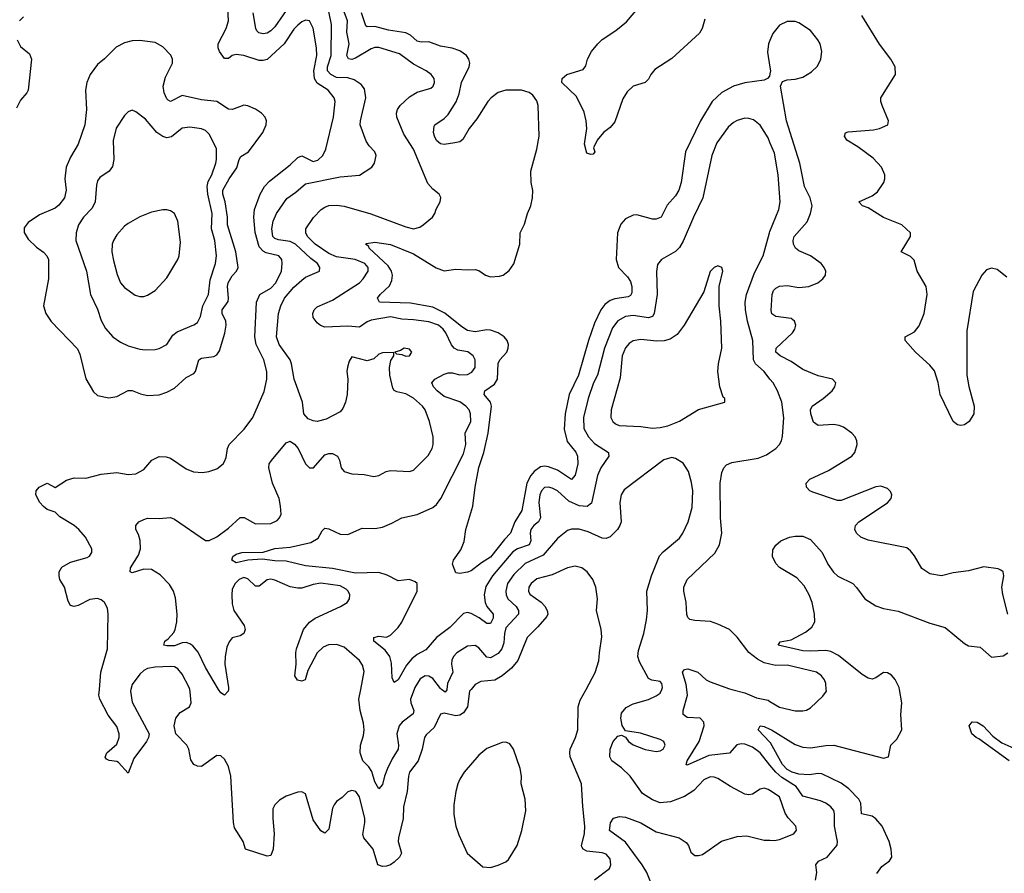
# Model space of a CAD drawing. Header units: inches. Extents: x 1550315 to 1685896, y 510706 to 640504.
# Tile 209 of 256: x 1666107 to 1671216, y 539045 to 543475. Entities that reach past the tile are written whole.
import ezdxf

# ---------------------------------------------------------------- set-up
doc = ezdxf.new("R2010")
doc.units = ezdxf.units.IN
doc.header["$MEASUREMENT"] = 0
for name, color, linetype in [('B6563', 7, 'Continuous'), ('B6564', 7, 'Continuous'), ('B6573', 7, 'Continuous'), ('B6574', 7, 'Continuous')]:
    doc.layers.add(name, color=color, linetype=linetype)

msp = doc.modelspace()

# ---------------------------------------------------------------- linework, layer by layer
at = {"layer": 'B6563', "color": 5}
for points, elevation in [([(1666684.1, 540000), (1666681.9, 539990), (1666690, 539933), (1666779, 539770), (1666775.8, 539750), (1666764.2, 539730), (1666699.1, 539640.9), (1666670, 539566), (1666620, 539620), (1666610, 539625.8), (1666571.4, 539631.4), (1666557.5, 539637.5), (1666550, 539648.7), (1666559.6, 539670), (1666610, 539715.3), (1666623.2, 539750), (1666622.6, 539770), (1666610, 539807.8), (1666565.9, 539865.9), (1666522.9, 539950), (1666517.7, 539970), (1666520, 540000)], 380), ([(1668448.7, 540000), (1668440.2, 539990), (1668431.2, 539910), (1668410, 539878), (1668390, 539865.7), (1668370, 539862.6), (1668310, 539877), (1668290, 539872.2), (1668257.8, 539802.2), (1668215.5, 539764.5), (1668207.5, 539750), (1668195.7, 539690), (1668175, 539630), (1668130.2, 539570), (1668123.5, 539550), (1668117.8, 539470), (1668098.6, 539390), (1668097, 539330), (1668071.5, 539230), (1668070.9, 539210), (1668087.1, 539150), (1668078, 539130), (1668050, 539103.1), (1668030, 539088.7), (1668010, 539082.4), (1667990, 539081.4), (1667965.1, 539090), (1667940.2, 539170), (1667892.2, 539230), (1667887.5, 539247.5), (1667898.4, 539310), (1667897.3, 539330), (1667870, 539442), (1667850.5, 539470.5), (1667830, 539475.3), (1667810, 539467.8), (1667780.5, 539439.5), (1667750, 539418), (1667738.3, 539401.7), (1667730, 539384), (1667710, 539275.3), (1667690, 539253.2), (1667670, 539266), (1667630, 539322.9), (1667590, 539458), (1667570, 539467.6), (1667550, 539466.6), (1667490, 539445.1), (1667454.9, 539425.1), (1667430, 539400.9), (1667420.7, 539379.3), (1667419.7, 539330), (1667426.9, 539250), (1667421.3, 539170), (1667410, 539137.2), (1667390, 539135.1), (1667279, 539170), (1667266, 539210), (1667221.2, 539281.2), (1667215.6, 539310), (1667202.6, 539550), (1667190, 539599.7), (1667170, 539637.2), (1667150, 539655), (1667130, 539656.8), (1667050, 539600.4), (1667030, 539601.1), (1667010, 539609.7), (1666994.7, 539634.7), (1666984.1, 539690), (1666974.2, 539710), (1666916.9, 539770), (1666908.4, 539810), (1666916.8, 539850), (1666939.7, 539880.3), (1666987.3, 539910), (1666996.4, 539930), (1666992, 539988), (1666988.8, 540000)], 380), ([(1667189.7, 540000), (1667188.5, 539991.5), (1667170, 539969.2), (1667150, 539982), (1667139, 540000)], 360), ([(1668153.5, 540000), (1668134.4, 539950), (1668135.5, 539930), (1668151.8, 539890), (1668147.7, 539872.3), (1668091, 539830), (1668076.4, 539810), (1668064.1, 539770), (1668073.2, 539710), (1668071, 539690), (1668039.6, 539640.4), (1668015.1, 539590), (1667999.5, 539550), (1667990, 539506.6), (1667970, 539484.5), (1667950, 539520.7), (1667933.7, 539573.7), (1667918.5, 539598.5), (1667886.6, 539630), (1667872.7, 539670), (1667874.6, 539710), (1667890, 539760.7), (1667893.7, 539790), (1667890, 539825.2), (1667873, 539890), (1667866.9, 539950), (1667876.2, 540000)], 360), ([(1668323.4, 540000), (1668323.1, 539996.9), (1668314.2, 539985.8), (1668295.8, 540000)], 360), ([(1669090, 539011.2), (1669166.6, 539070), (1669174.7, 539090), (1669170, 539120.9), (1669150, 539144.7), (1669130, 539151.9), (1669050, 539160.7), (1669030.8, 539170), (1669023.7, 539183.7), (1669022, 539190), (1669038.2, 539250), (1669039.9, 539290), (1669028.3, 539391.7), (1669022.8, 539510), (1668963.5, 539650), (1668961.1, 539670), (1668963.7, 539690), (1668991.6, 539750), (1669002.5, 539790), (1669005.4, 539910), (1669015.2, 539944.8), (1669045.5, 540000)], 380), ([(1670000, 539474.6), (1669990, 539481), (1669970, 539488), (1669950, 539482.4), (1669910, 539456.4), (1669890, 539452.9), (1669870, 539456.8), (1669795.4, 539495.4), (1669730, 539537), (1669710, 539544.8), (1669690, 539546.3), (1669656.1, 539530), (1669605.3, 539474.7), (1669555.7, 539444.3), (1669484.2, 539415.8), (1669430, 539410.6), (1669390, 539426), (1669339.2, 539459.2), (1669274.8, 539550), (1669230, 539593.6), (1669179.7, 539630), (1669168.4, 539650), (1669171.1, 539690), (1669187.1, 539730), (1669210, 539756.4), (1669230, 539762), (1669250, 539751.3), (1669265.3, 539730), (1669290, 539711.7), (1669352.2, 539687.8), (1669410, 539678), (1669430, 539681.3), (1669446, 539690), (1669455.6, 539710), (1669449.4, 539730), (1669430, 539739.7), (1669327.6, 539772.4), (1669250, 539784), (1669232.4, 539812.4), (1669225.7, 539850), (1669230, 539877.3), (1669254.3, 539905.7), (1669290, 539924.2), (1669370, 539948.2), (1669410, 539966.7), (1669430, 539980.4), (1669438.1, 540000)], 360), ([(1670000, 539607.1), (1669949.9, 539670), (1669910, 539700.2), (1669870, 539716), (1669850, 539717.6), (1669827.4, 539712.6), (1669790, 539668.6), (1669683.2, 539656.8), (1669570, 539606.3), (1669565.1, 539610), (1669569.8, 539630), (1669631.8, 539730), (1669657.8, 539810), (1669656.8, 539830), (1669638.4, 539850), (1669570, 539854.8), (1669548.8, 539870), (1669549.9, 539890), (1669572.1, 539970), (1669568.6, 540000)], 340), ([(1669801.5, 540000), (1669870, 539982), (1669930, 539955.9), (1669990, 539943.5), (1670000, 539937.5)], 340), ([(1670000, 539726.5), (1669938, 539790), (1669949, 539810), (1669970, 539807.6), (1670000, 539793.9)], 320), ([(1669385.6, 538990), (1669361.5, 539050), (1669337.5, 539090), (1669250, 539206.8), (1669167.4, 539267.4), (1669171.8, 539308.2), (1669188.8, 539331.2), (1669220, 539340), (1669250, 539336.9), (1669330, 539307.6), (1669410, 539261.1), (1669529.5, 539229.5), (1669565.4, 539205.4), (1669576.9, 539190), (1669590, 539154.8), (1669610, 539138), (1669630, 539137.1), (1669650, 539142.4), (1669748.2, 539211.8), (1669830, 539236.9), (1669879.3, 539239.3), (1669970, 539218), (1670000, 539216.8)], 360)]:
    msp.add_lwpolyline(points, dxfattribs=dict(at, elevation=elevation))
at = {"layer": 'B6563', "color": 5, "elevation": 420}
msp.add_lwpolyline([(1668630, 539726.3), (1668610, 539725.1), (1668530, 539693.1), (1668490, 539658.7), (1668412.8, 539570), (1668390, 539534.7), (1668380.5, 539510), (1668369.2, 539469.2), (1668360, 539400), (1668359.7, 539350), (1668370.2, 539290.2), (1668385.2, 539245.2), (1668428.2, 539150), (1668510, 539079.1), (1668550, 539075.5), (1668590, 539087.2), (1668630, 539105.8), (1668642.5, 539117.5), (1668688.2, 539190), (1668712.3, 539267.7), (1668733, 539370), (1668730.5, 539430), (1668709.7, 539510), (1668710.8, 539550), (1668703.5, 539590), (1668669.7, 539690), (1668650, 539717.6)], close=True, dxfattribs=at)
at = {"layer": 'B6564', "color": 5}
for points, elevation in [([(1670000, 542837.7), (1669990, 542861.3), (1669950, 542928.2), (1669914.8, 542954.8), (1669890, 542962.7), (1669870, 542963.5), (1669830, 542952.1), (1669810, 542941), (1669783.1, 542916.9), (1669724.5, 542835.5), (1669698.4, 542770), (1669651.5, 542550), (1669602.5, 542450), (1669550, 542325.6), (1669530, 542293.3), (1669510, 542271.5), (1669436.3, 542230), (1669415.6, 542204.4), (1669411.3, 542168.7), (1669414.4, 542050), (1669398.7, 541950), (1669390, 541934.7), (1669370, 541927.3), (1669290, 541939.6), (1669250, 541935.2), (1669210, 541912.1), (1669183.5, 541876.5), (1669141.5, 541770), (1669104.3, 541630), (1669085.1, 541590), (1669056.4, 541510), (1669032.3, 541410), (1669034.2, 541354.2), (1669057.9, 541310), (1669090, 541275.7), (1669161.7, 541230), (1669162.5, 541222.5), (1669163.2, 541210), (1669122.7, 541150), (1669105, 541110), (1669074.1, 540965.9), (1669050.8, 540949.2), (1669010, 540953), (1668956.7, 540976.7), (1668896.8, 541030), (1668870, 541043.7), (1668850, 541049), (1668830, 541046.8), (1668814, 541030), (1668806.2, 541010), (1668801.2, 540970), (1668810.1, 540890), (1668798.8, 540870), (1668774, 540850), (1668758.9, 540830), (1668755.5, 540810), (1668758.8, 540770), (1668750.9, 540750), (1668690, 540729.4), (1668666.5, 540713.5), (1668559.6, 540590), (1668525.8, 540534.2), (1668516.8, 540490), (1668522, 540450), (1668530.7, 540430), (1668564.3, 540390), (1668563.9, 540370), (1668550, 540342), (1668530, 540342.6), (1668491.5, 540371.5), (1668450, 540393.2), (1668430, 540398.5), (1668410, 540393.8), (1668338.7, 540321.3), (1668269.3, 540270), (1668214.1, 540205.9), (1668170, 540181.5), (1668142, 540158), (1668114, 540126), (1668070, 540049.6), (1668050, 540036), (1668039.7, 540059.7), (1668035.9, 540135.9), (1668028.1, 540170), (1668003.7, 540203.7), (1667945.1, 540250), (1667945.2, 540270), (1667970, 540275.3), (1668010, 540271.7), (1668030, 540280.9), (1668070, 540320.8), (1668090, 540347.9), (1668169.7, 540509.7), (1668168.6, 540548.6), (1668158, 540558), (1668130, 540570.4), (1668070, 540562.5), (1668013.3, 540593.3), (1667970, 540606.2), (1667850, 540603.3), (1667730, 540626.7), (1667590, 540641.2), (1667490, 540665), (1667430, 540666.2), (1667364.5, 540675.5), (1667290, 540670.9), (1667230, 540657.3), (1667207.9, 540670), (1667212.9, 540690), (1667230, 540701.2), (1667259.3, 540710), (1667370, 540712.1), (1667430, 540730.8), (1667510, 540737.3), (1667617.4, 540762.6), (1667656.1, 540783.9), (1667676.8, 540823.2), (1667690, 540836.5), (1667710, 540833.8), (1667770, 540805.2), (1667810, 540803.6), (1667883.9, 540836.1), (1667950, 540834), (1667990, 540842.5), (1668038.2, 540861.8), (1668090, 540890.2), (1668170, 540908.1), (1668250, 540943.9), (1668270, 540959.6), (1668292.5, 540990), (1668410, 541221.5), (1668421.4, 541270), (1668418.8, 541330), (1668448.5, 541390), (1668446.4, 541430), (1668438.3, 541450), (1668422.4, 541470), (1668390, 541492.1), (1668310, 541520.2), (1668272.2, 541550), (1668254.2, 541570), (1668245.3, 541590), (1668260.5, 541610), (1668310, 541636.3), (1668330, 541643.2), (1668350, 541643.2), (1668390, 541632.6), (1668430, 541634.8), (1668453.7, 541646.3), (1668470.6, 541670), (1668469.9, 541709.9), (1668459.8, 541730), (1668431.3, 541751.3), (1668380.4, 541760.4), (1668361, 541770), (1668347.3, 541787.3), (1668318.2, 541850), (1668303.6, 541870), (1668280.7, 541890), (1668230, 541906.7), (1668150, 541917.9), (1668090, 541920.4), (1668030, 541932.5), (1667930, 541915.6), (1667910, 541907.3), (1667870, 541879.6), (1667810, 541884.9), (1667690, 541880.3), (1667667.7, 541887.7), (1667650, 541901.6), (1667629.8, 541929.8), (1667627.2, 541950), (1667635.1, 541970), (1667650, 541986), (1667730, 542020.5), (1667870, 542109), (1667889.8, 542130), (1667914.8, 542170), (1667914.4, 542190), (1667896.8, 542210), (1667848.3, 542230), (1667750, 542245.1), (1667710, 542261.5), (1667639.3, 542310), (1667600.6, 542350), (1667590.7, 542370), (1667592, 542390), (1667630.5, 542449.5), (1667670.6, 542489.4), (1667690, 542503.2), (1667710, 542510.2), (1667750, 542512.7), (1667790, 542508), (1667928.1, 542468.1), (1668110, 542399.7), (1668150, 542390.3), (1668182.2, 542397.8), (1668200.9, 542410), (1668249.4, 542450), (1668260.9, 542470), (1668267.9, 542492.1), (1668289.2, 542530), (1668292.7, 542552.7), (1668284, 542570), (1668250, 542595.1), (1668225.2, 542625.2), (1668150, 542804), (1668100.6, 542880.6), (1668063.7, 542970), (1668062, 542990), (1668067.4, 543010), (1668081.2, 543030), (1668130, 543075.5), (1668170, 543098.6), (1668240.1, 543119.9), (1668252.7, 543130), (1668259.5, 543150), (1668257, 543170), (1668242.7, 543190), (1668215.1, 543210), (1668150, 543244.7), (1668078.3, 543298.3), (1667970, 543331.2), (1667950, 543331.3), (1667930, 543324.5), (1667850, 543275.4), (1667830, 543269.5), (1667812.2, 543272.2), (1667804.8, 543290), (1667815.6, 543350), (1667805, 543410), (1667807.9, 543470), (1667743.3, 543643.3)], 340), ([(1666520, 540000), (1666526.9, 540090), (1666563, 540210), (1666565.6, 540390), (1666562, 540422), (1666546.3, 540450), (1666530, 540464), (1666510, 540470.8), (1666470, 540466.6), (1666410, 540434.8), (1666390, 540429.8), (1666370, 540435.1), (1666357.4, 540457.4), (1666339.8, 540530), (1666315.6, 540570), (1666311.2, 540590), (1666311.9, 540610), (1666325.3, 540634.7), (1666370, 540660.2), (1666456.5, 540683.5), (1666468.4, 540691.6), (1666480.7, 540710), (1666481.3, 540730), (1666448.4, 540790), (1666412.7, 540830), (1666390, 540850.6), (1666315.4, 540895.4), (1666290, 540919.6), (1666250, 540933.5), (1666230, 540948.4), (1666211.2, 540970), (1666189.7, 541010), (1666191.8, 541030), (1666207, 541050), (1666250, 541070.4), (1666290, 541048), (1666350, 541086.5), (1666390, 541096.9), (1666450, 541095.6), (1666530, 541116.6), (1666610, 541125.4), (1666670, 541114.5), (1666710, 541118.2), (1666750, 541140.2), (1666792.2, 541190), (1666830, 541209.3), (1666867.3, 541207.3), (1666890, 541199), (1666970, 541144.2), (1667008.2, 541128.2), (1667054.5, 541125.5), (1667088.7, 541131.3), (1667130, 541145.3), (1667162, 541170), (1667170, 541182.8), (1667177.5, 541202.5), (1667184.4, 541250), (1667193.7, 541270), (1667271.1, 541350), (1667316.8, 541410), (1667374.8, 541545.2), (1667389.1, 541610), (1667388.4, 541650), (1667372.7, 541710), (1667334.4, 541790), (1667326.9, 541830), (1667335.9, 542010), (1667352, 542050), (1667410, 542082.8), (1667435, 542110), (1667464.7, 542170), (1667469.4, 542210), (1667467, 542230), (1667452, 542250), (1667386, 542266), (1667370, 542274), (1667350, 542296.2), (1667329.1, 542370.9), (1667321.3, 542450), (1667325.5, 542490), (1667354.7, 542570), (1667377.2, 542610), (1667403.4, 542636.6), (1667510, 542721.5), (1667550, 542760.9), (1667570, 542768.7), (1667630, 542739.8), (1667654.4, 542745.6), (1667680.3, 542770), (1667696, 542804), (1667734.6, 542970), (1667744.1, 543050), (1667738.1, 543070), (1667706.6, 543110), (1667650, 543146.6), (1667636.5, 543170), (1667632.3, 543210), (1667647.8, 543290), (1667646.5, 543330), (1667630, 543431.8), (1667610, 543468.5), (1667590, 543472.4), (1667570, 543463.5), (1667550, 543447.2), (1667530, 543425.5), (1667478.8, 543350), (1667390, 543269.2), (1667370, 543262.6), (1667350, 543262.7), (1667270, 543288.7), (1667230, 543295), (1667210, 543289), (1667190, 543274.6), (1667170, 543273.3), (1667144.3, 543310), (1667136.4, 543330), (1667136, 543350), (1667178.9, 543430), (1667190.6, 543470), (1667185, 543570)], 380), ([(1667517.2, 543562.8), (1667430, 543437.8), (1667410, 543417.5), (1667390, 543405.6), (1667370, 543401.8), (1667346.9, 543406.9), (1667336.8, 543416.8), (1667332.2, 543430), (1667318, 543510)], 360), ([(1669662, 543478), (1669647.7, 543430), (1669634.2, 543405.8), (1669490, 543274), (1669403.4, 543216.6), (1669381.2, 543190), (1669370, 543167.3), (1669352.7, 543150), (1669290, 543129.8), (1669258.4, 543101.6), (1669236.3, 543063.7), (1669194.6, 542945.4), (1669170, 542915.8), (1669135.5, 542890), (1669102.8, 542850), (1669084.7, 542810), (1669090.7, 542789.3), (1669082, 542778), (1669070, 542775.3), (1669050, 542782), (1669037, 542830), (1669049.6, 542910.4), (1669046.6, 542950), (1669036.1, 542996.1), (1668996.2, 543076.2), (1668920.7, 543150), (1668920.9, 543170), (1668946, 543190), (1669030, 543216.3), (1669043.8, 543236.2), (1669053.8, 543270), (1669073.3, 543310), (1669106, 543350), (1669130, 543372.2), (1669200.5, 543419.5), (1669255.4, 543464.6), (1669365.3, 543594.7)], 280), ([(1667139, 540000), (1667070, 540112.8), (1667033.6, 540193.6), (1667005.5, 540225.5), (1666990, 540236.8), (1666970, 540243.2), (1666950, 540242), (1666910, 540226.6), (1666870, 540225.9), (1666854.5, 540230), (1666860.5, 540250), (1666877.6, 540262.4), (1666905.7, 540294.3), (1666913.8, 540310), (1666921.9, 540350), (1666922.9, 540390), (1666915.3, 540475.3), (1666904.4, 540510), (1666883.8, 540543.8), (1666835, 540595), (1666790, 540621.4), (1666750, 540624.3), (1666690, 540605.4), (1666679.3, 540610), (1666681.1, 540630), (1666723, 540697), (1666732.8, 540730), (1666731.7, 540771.7), (1666723.3, 540803.3), (1666709.5, 540830), (1666709.3, 540850), (1666724, 540870), (1666750, 540881.6), (1666770, 540888.2), (1666830, 540886), (1666890, 540892.7), (1666910, 540883.8), (1667070, 540773), (1667090, 540773), (1667130, 540792.4), (1667190, 540836.5), (1667250, 540891.4), (1667272.2, 540892.2), (1667330, 540859.5), (1667410, 540861.1), (1667443.5, 540876.5), (1667455.6, 540890), (1667463, 540910), (1667460.4, 540950), (1667453.3, 540990), (1667418.2, 541070), (1667399.1, 541150), (1667402, 541170), (1667412.9, 541187.1), (1667490, 541279.1), (1667510, 541287.3), (1667533, 541273), (1667552.2, 541250), (1667590, 541170.5), (1667610, 541150.4), (1667630.8, 541149.2), (1667690, 541217.1), (1667710, 541224.4), (1667730, 541223.7), (1667755.8, 541210), (1667766, 541190), (1667774.4, 541150), (1667790.3, 541130.3), (1667830, 541118), (1667894.3, 541114.3), (1667944.4, 541104.4), (1667970, 541110.4), (1668008.7, 541131.3), (1668030, 541136.5), (1668128.7, 541131.3), (1668150, 541137.8), (1668226.3, 541213.7), (1668246.6, 541250), (1668252, 541270), (1668251.9, 541310), (1668234, 541390), (1668210.8, 541450), (1668197.2, 541470), (1668150, 541511.5), (1668110, 541533.3), (1668063.6, 541543.6), (1668050.7, 541550.7), (1668043.7, 541563.7), (1668027.2, 541630), (1668025.1, 541670), (1668033.4, 541706.6), (1668048.7, 541730), (1668047.3, 541747.3), (1667990, 541746), (1667970, 541739.3), (1667944.1, 541715.9), (1667910, 541705.6), (1667830, 541725.2), (1667816.5, 541703.5), (1667807.9, 541672.1), (1667804.4, 541650), (1667809.3, 541609.3), (1667805.9, 541530), (1667797.4, 541490), (1667783.1, 541456.9), (1667770, 541441), (1667697.3, 541402.7), (1667650, 541390.9), (1667630, 541393.1), (1667603.4, 541403.4), (1667581.5, 541430), (1667573.6, 541490), (1667530.5, 541610.5), (1667517.6, 541690), (1667509.3, 541710), (1667453.6, 541790), (1667439.8, 541830), (1667449.9, 541950), (1667461.9, 541990), (1667481.2, 542030), (1667530, 542087.8), (1667570, 542123.9), (1667590, 542139.1), (1667662, 542170), (1667664.2, 542190), (1667652.2, 542210), (1667616.8, 542236.8), (1667538.5, 542310), (1667510, 542323.7), (1667450, 542332), (1667430, 542340.5), (1667420.2, 542350), (1667414.9, 542390), (1667422.7, 542430), (1667439.4, 542470), (1667493, 542547), (1667540.4, 542579.6), (1667590, 542622.6), (1667770, 542660.1), (1667870.8, 542669.2), (1667934.5, 542710), (1667947.3, 542730), (1667956.9, 542770), (1667949.4, 542790), (1667920.3, 542820.3), (1667904.2, 542844.2), (1667874, 542930), (1667874.6, 542950), (1667902.5, 543070), (1667895.8, 543115.8), (1667878.6, 543138.6), (1667842.3, 543162.3), (1667810, 543173.1), (1667750, 543175.6), (1667720.6, 543190), (1667703.5, 543210), (1667704.4, 543230), (1667722.1, 543290), (1667724.6, 543450), (1667710, 543517.4)], 360), ([(1670000, 543194), (1669997.7, 543182.3), (1669987.3, 543170), (1669970, 543162), (1669870, 543147.8), (1669810, 543130.7), (1669750, 543098), (1669700.5, 543050), (1669639.2, 542950), (1669562.3, 542790), (1669539.8, 542630), (1669527.3, 542590), (1669510, 542560.9), (1669467, 542513), (1669435.2, 542450), (1669410, 542440.2), (1669390, 542440.2), (1669310, 542463.1), (1669290, 542460.8), (1669250, 542441), (1669226.3, 542413.7), (1669208.8, 542370), (1669201.2, 542230), (1669214.3, 542190), (1669260.7, 542140.7), (1669276.3, 542116.3), (1669283.6, 542090), (1669282.9, 542057.1), (1669276.6, 542043.4), (1669263.8, 542036.2), (1669194.2, 542025.8), (1669170, 542017.3), (1669143, 541997), (1669122.1, 541970), (1669090, 541899.8), (1669058.1, 541810), (1669005.6, 541630), (1668958.3, 541530), (1668936.5, 541430), (1668932.2, 541350), (1668947.1, 541287.1), (1668991.8, 541231.8), (1669001.2, 541210), (1669002.9, 541170), (1668988.8, 541111.2), (1668970, 541088.7), (1668897.1, 541137.1), (1668850, 541155.3), (1668830, 541158.4), (1668810, 541154.2), (1668776.4, 541130), (1668758.9, 541110), (1668737.8, 541070), (1668712.4, 540927.6), (1668675.6, 540870), (1668653.2, 540810), (1668621.7, 540778.3), (1668550, 540686.5), (1668502.7, 540657.3), (1668450, 540615.4), (1668430, 540608.2), (1668390, 540600.9), (1668370, 540604), (1668353.2, 540650), (1668357.2, 540670), (1668396.2, 540723.8), (1668412.7, 540767.3), (1668421.1, 540830), (1668458.5, 540950), (1668469.8, 541050), (1668490, 541150.6), (1668514.6, 541230), (1668538, 541330), (1668555.6, 541470), (1668549.9, 541490), (1668516.8, 541530), (1668519.7, 541550), (1668570, 541583.2), (1668586, 541610), (1668589.5, 541690.5), (1668597.7, 541710), (1668634.9, 541750), (1668642.2, 541770), (1668643, 541790), (1668636.6, 541810), (1668620.2, 541830), (1668590, 541849.9), (1668550, 541863.2), (1668530, 541865.3), (1668470, 541856.2), (1668430, 541862), (1668400.6, 541880.6), (1668313.1, 541953.1), (1668250, 541983), (1668135.3, 542004.7), (1667973.2, 542010), (1667962.6, 542030), (1667977.7, 542050), (1668025.3, 542094.7), (1668038.6, 542121.4), (1668042, 542150), (1668036.6, 542170), (1668018.7, 542198.7), (1667920.5, 542290), (1667918, 542298), (1667901.2, 542310), (1667905.8, 542314.2), (1667950, 542320.9), (1668030, 542308.4), (1668150, 542259.5), (1668268.2, 542188.2), (1668310, 542172.8), (1668370, 542180.5), (1668430, 542176.6), (1668470, 542179.7), (1668490, 542174), (1668523.1, 542150), (1668550, 542140.2), (1668596, 542144), (1668615.1, 542150), (1668646.8, 542173.2), (1668671.6, 542208.4), (1668702.7, 542310), (1668703.7, 542370), (1668726.7, 542413.3), (1668742.2, 542470), (1668759.5, 542510), (1668767.6, 542550), (1668769, 542589), (1668761.2, 542630), (1668758.9, 542690), (1668790, 542802.8), (1668802, 542870), (1668797.9, 543030), (1668790, 543054.8), (1668770, 543083.7), (1668750, 543097.4), (1668710, 543109.2), (1668630, 543109.2), (1668590, 543097.9), (1668552.7, 543070), (1668536.6, 543050), (1668478.8, 542961.2), (1668439.8, 542910), (1668406.4, 542853.6), (1668390, 542842.2), (1668364.6, 542835.4), (1668310, 542826.8), (1668290, 542831.2), (1668270, 542848.3), (1668259.8, 542870), (1668254, 542890), (1668257.3, 542922.7), (1668260.4, 542930), (1668310, 542962.3), (1668330, 542982.5), (1668371.1, 543048.9), (1668386.6, 543090), (1668399.3, 543150), (1668439.9, 543230), (1668441.8, 543250), (1668437.6, 543270), (1668424.4, 543290), (1668390, 543313.9), (1668350, 543328.3), (1668290, 543338.5), (1668230, 543359.7), (1668190, 543359.1), (1668170, 543363.4), (1668134.7, 543394.7), (1668110, 543407), (1668021.1, 543421.1), (1667950, 543439.9), (1667910, 543438.7), (1667903.2, 543443.2), (1667879.7, 543510)], 320), ([(1666126, 543490), (1666105.3, 543470)], 380), ([(1666092.9, 543370), (1666110, 543336.4), (1666158, 543298), (1666167.7, 543270), (1666150.1, 543110), (1666144.2, 543095.8), (1666110, 543057.6), (1666090, 543016.3)], 380), ([(1670000, 543367.8), (1669992.3, 543350), (1669987.2, 543307.2), (1670000, 543229.2)], 320), ([(1670000, 541610.4), (1669970, 541648.9), (1669925.8, 541690), (1669914.9, 541710), (1669911.1, 541811.1), (1669883, 541910), (1669872.2, 541970), (1669871.1, 542010), (1669878.3, 542050), (1669919.2, 542160.8), (1669965, 542250), (1669997.3, 542370), (1670000, 542376.6)], 340), ([(1669438.1, 540000), (1669442.2, 540010), (1669439.7, 540030), (1669430, 540041.3), (1669387.5, 540047.5), (1669370, 540056), (1669322.3, 540142.3), (1669314.5, 540170), (1669318.4, 540201.6), (1669346, 540290), (1669359.3, 540360.7), (1669363.7, 540410), (1669360.3, 540510), (1669384.8, 540590), (1669426.9, 540693.1), (1669445.6, 540714.4), (1669530, 540785.3), (1669548.7, 540810), (1669575.3, 540870), (1669596.2, 540943.8), (1669599.4, 541030), (1669593, 541073), (1669576.8, 541130), (1669550, 541174), (1669510, 541198.7), (1669490, 541203.6), (1669450, 541191.8), (1669243.7, 541036.3), (1669227.6, 541010), (1669220.6, 540970), (1669228, 540870), (1669221.5, 540850), (1669208, 540830), (1669170, 540790.9), (1669150, 540783.1), (1669130, 540785.3), (1669056.7, 540816.7), (1669010, 540830.6), (1668970, 540831.5), (1668950, 540825), (1668897.5, 540782.5), (1668823.8, 540696.2), (1668730, 540653.9), (1668670, 540596.7), (1668638.6, 540550), (1668628.5, 540510), (1668630.6, 540490.6), (1668639.8, 540470), (1668682.6, 540430), (1668695.7, 540410), (1668695.6, 540390), (1668630, 540319.8), (1668622.2, 540290), (1668618.6, 540241.4), (1668608.5, 540210), (1668590, 540186.8), (1668550, 540163.2), (1668530, 540167.7), (1668490, 540214.8), (1668470, 540227.2), (1668430, 540224), (1668375.3, 540190), (1668356.9, 540170), (1668349, 540151), (1668347.5, 540130), (1668354.6, 540090), (1668325.8, 540030), (1668323.4, 540000)], 360), ([(1670000, 540130.6), (1669970, 540138), (1669936, 540156), (1669891, 540191), (1669830, 540270.7), (1669790, 540311.3), (1669730, 540339.1), (1669691.5, 540351.5), (1669610, 540356.8), (1669583.4, 540363.4), (1669573.2, 540373.2), (1669568.8, 540388.8), (1669565.3, 540450), (1669552.4, 540510), (1669552.5, 540530), (1669570, 540570.3), (1669713.6, 540706.4), (1669738, 540750), (1669749.8, 540810), (1669742.9, 540890), (1669741.5, 541070), (1669750, 541126), (1669760.5, 541150), (1669775, 541165), (1669802.5, 541177.5), (1669939.4, 541200.6), (1669982.6, 541217.4), (1670000, 541228.9)], 340), ([(1669045.5, 540000), (1669093.3, 540086.7), (1669112.5, 540147.5), (1669114.7, 540190), (1669128.1, 540271.9), (1669124, 540310), (1669100.5, 540410), (1669104.4, 540470), (1669096.9, 540530), (1669081, 540570), (1669050.6, 540610.6), (1669023.7, 540630), (1668990, 540638.5), (1668950, 540631.1), (1668870, 540593.6), (1668790, 540573.4), (1668761.5, 540550), (1668749.4, 540530), (1668747, 540510), (1668753.2, 540493.2), (1668812, 540452), (1668831.9, 540431.9), (1668843.7, 540410), (1668846.8, 540390), (1668841.9, 540378.1), (1668796.1, 540323.9), (1668740.2, 540270), (1668690.9, 540150), (1668659.3, 540110), (1668609.7, 540070.3), (1668571.5, 540048.5), (1668500, 540040), (1668470, 540025), (1668448.7, 540000)], 380), ([(1667876.2, 540000), (1667893.6, 540093.6), (1667886.2, 540126.2), (1667869.8, 540150), (1667790, 540219.1), (1667750, 540232.5), (1667709.6, 540230.4), (1667681.6, 540218.4), (1667650.6, 540189.4), (1667602.7, 540097.3), (1667587.7, 540050), (1667570, 540043.1), (1667547.9, 540047.9), (1667535.1, 540070), (1667542, 540130), (1667539.8, 540190), (1667543.1, 540210), (1667579.7, 540310), (1667610, 540348.9), (1667639.7, 540370), (1667771.6, 540430), (1667805.1, 540450), (1667818, 540470), (1667819.3, 540490), (1667810.9, 540510), (1667800.6, 540520.6), (1667770, 540537.8), (1667670, 540550.8), (1667630, 540544.7), (1667570, 540525.4), (1667550, 540525.4), (1667510, 540532.2), (1667430, 540567.4), (1667410, 540571.7), (1667390, 540568.2), (1667350, 540535.1), (1667330, 540535.6), (1667290, 540573.6), (1667270, 540580.2), (1667245.2, 540570), (1667225.3, 540550), (1667210, 540519.5), (1667206.6, 540490), (1667210, 540444.7), (1667218.6, 540410), (1667271.7, 540331.7), (1667277.3, 540310), (1667270, 540289.7), (1667250, 540278.5), (1667210, 540266.6), (1667192.8, 540247.2), (1667181.7, 540218.3), (1667172.9, 540170), (1667171.4, 540130), (1667190.9, 540009.1), (1667189.7, 540000)], 360), ([(1666988.8, 540000), (1666986.2, 540010), (1666950, 540078.7), (1666927.3, 540107.3), (1666910, 540116.4), (1666890, 540118.4), (1666810, 540114.9), (1666770, 540108.1), (1666750, 540098), (1666730, 540078.8), (1666690, 540026), (1666684.1, 540000)], 380), ([(1669568.6, 540000), (1669565.6, 540025.6), (1669546.9, 540090), (1669557.2, 540102.8), (1669573.8, 540106.2), (1669625.5, 540090), (1669668.8, 540050), (1669690, 540039.7), (1669790, 540003), (1669801.5, 540000)], 340), ([(1668295.8, 540000), (1668290, 540004.5), (1668250, 540056.5), (1668230, 540069.2), (1668210, 540069.9), (1668185.4, 540054.6), (1668157.3, 540010), (1668153.5, 540000)], 360)]:
    msp.add_lwpolyline(points, dxfattribs=dict(at, elevation=elevation))
for points, elevation in [([(1666730, 543366.9), (1666690, 543364.7), (1666650, 543355.6), (1666606.7, 543333.3), (1666547.1, 543272.9), (1666510, 543242.4), (1666472.9, 543190), (1666455.6, 543150), (1666448.4, 543110), (1666452.5, 543010), (1666444.4, 542930), (1666410.1, 542829.9), (1666370, 542762.4), (1666347.8, 542710), (1666340.2, 542650), (1666347.3, 542590), (1666338.6, 542550), (1666310, 542512.6), (1666290, 542498), (1666210, 542463.1), (1666150, 542423.5), (1666130, 542395.1), (1666129.1, 542370.9), (1666150, 542335.8), (1666194.3, 542294.3), (1666230, 542268.9), (1666246.7, 542250), (1666255.2, 542230), (1666256.9, 542130), (1666230.3, 541990), (1666242.8, 541950), (1666269.3, 541909.3), (1666407, 541767), (1666419.4, 541739.4), (1666450, 541611), (1666490, 541544.9), (1666510, 541525.5), (1666570, 541512.4), (1666610, 541520.4), (1666670, 541550.3), (1666690, 541551.3), (1666733.8, 541533.8), (1666770, 541525.5), (1666830, 541528.2), (1666870, 541541.5), (1666910, 541562.5), (1666970, 541617.6), (1667010, 541639.6), (1667018.2, 541650), (1667035.4, 541710), (1667050, 541718.5), (1667113.3, 541726.7), (1667130, 541736.5), (1667142.6, 541757.4), (1667171.5, 541848.5), (1667178.4, 541890), (1667176.4, 541910), (1667157.4, 541950), (1667156.7, 541970), (1667187.8, 542012.2), (1667190.3, 542030), (1667185.5, 542090), (1667189, 542110), (1667210, 542146.6), (1667232.5, 542170), (1667241, 542190), (1667227.6, 542270), (1667185.5, 542410), (1667184.4, 542450), (1667173.1, 542530), (1667160.5, 542570), (1667160.6, 542590), (1667193.8, 542650), (1667233.4, 542706.6), (1667245.7, 542750), (1667254.6, 542765.4), (1667293.7, 542790), (1667367.7, 542890), (1667386.2, 542930), (1667387.1, 542950), (1667379.7, 542970), (1667361.6, 542990), (1667330.6, 543010.6), (1667290, 543028.9), (1667270, 543032.2), (1667211, 543009), (1667190, 543010.4), (1667130, 543051), (1667050, 543058.8), (1666950, 543081.8), (1666890, 543050.9), (1666877.8, 543057.8), (1666870, 543064), (1666856.4, 543096.4), (1666850.8, 543130), (1666863.1, 543176.9), (1666899.8, 543250), (1666900.3, 543270), (1666890.6, 543290.6), (1666850, 543334.7), (1666810, 543356.9)], 420), ([(1666690, 543005.6), (1666670, 542996.2), (1666650, 542977.6), (1666607, 542913), (1666592.1, 542847.9), (1666595, 542750), (1666587.4, 542712.6), (1666571.1, 542688.9), (1666523.2, 542656.8), (1666510, 542639.3), (1666504.3, 542615.7), (1666499, 542530), (1666482.9, 542497.1), (1666437.6, 542450), (1666412.1, 542410), (1666399.7, 542370), (1666398.2, 542330), (1666453.4, 542170), (1666474.5, 542050), (1666510, 541973), (1666530, 541914), (1666552.5, 541872.5), (1666590, 541828.9), (1666630, 541801.7), (1666670, 541782.4), (1666730, 541765.5), (1666757.5, 541762.5), (1666810, 541763.1), (1666830, 541768.8), (1666869.8, 541790.2), (1666901.9, 541838.1), (1666923.9, 541856.1), (1667010, 541891.5), (1667030, 541904.6), (1667045.6, 541934.4), (1667057.6, 541990), (1667085.5, 542050), (1667094.7, 542125.3), (1667123, 542210), (1667127.8, 542250), (1667119.9, 542330), (1667102.2, 542390), (1667105.3, 542470), (1667082.2, 542570), (1667079.4, 542610), (1667085.2, 542634.8), (1667103.2, 542670), (1667125, 542730), (1667128.7, 542750), (1667127.4, 542807.4), (1667090, 542880.7), (1667070, 542899.7), (1667050, 542909.7), (1666990, 542917.6), (1666950, 542912.8), (1666893.5, 542866.5), (1666870, 542862.2), (1666850, 542868.9), (1666818.5, 542890), (1666758.6, 542958.6), (1666710, 542997.6)], 440), ([(1666849.1, 542489.1), (1666790, 542476.2), (1666730, 542453), (1666670, 542418.4), (1666650, 542404.5), (1666610, 542358.4), (1666593.1, 542330), (1666587.1, 542310), (1666585.2, 542270), (1666593.9, 542226.1), (1666613.1, 542153.1), (1666630.2, 542110.2), (1666650, 542084.9), (1666705.7, 542045.7), (1666730, 542038.7), (1666750, 542038.7), (1666770, 542045.3), (1666809.4, 542070), (1666870, 542136.3), (1666926.6, 542230), (1666933.6, 542250), (1666941, 542321), (1666927, 542430), (1666910, 542469), (1666890, 542484), (1666870, 542489)], 460), ([(1669730, 542197.2), (1669710, 542189.2), (1669690, 542168.7), (1669656.7, 542063.3), (1669554.9, 541890), (1669518.3, 541841.7), (1669482.3, 541817.7), (1669451.6, 541808.4), (1669412.5, 541807.5), (1669330, 541815.6), (1669290, 541808.9), (1669270, 541795.5), (1669250, 541772.1), (1669232.8, 541730), (1669223, 541617), (1669176.2, 541450), (1669174.3, 541410), (1669184.6, 541390), (1669198.2, 541378.2), (1669218, 541370), (1669330, 541364.9), (1669390, 541355.3), (1669430, 541358.4), (1669470, 541368), (1669530, 541392.2), (1669630, 541453), (1669766, 541490), (1669766, 541510), (1669756.4, 541516.4), (1669739.3, 541570), (1669729.6, 541650), (1669732.8, 541690), (1669749.6, 541770), (1669744.7, 541910), (1669736.9, 541990), (1669736.3, 542090), (1669756.2, 542170), (1669750, 542188.7)], 360), ([(1668102, 541770), (1668082, 541758), (1668054, 541750), (1668062, 541742), (1668090, 541738), (1668110, 541728.5), (1668130, 541731), (1668140.9, 541750), (1668130, 541765.2)], 360)]:
    msp.add_lwpolyline(points, close=True, dxfattribs=dict(at, elevation=elevation))
at = {"layer": 'B6573', "color": 5}
for points, elevation in [([(1670000, 539937.5), (1670050, 539907.7), (1670130, 539889.1), (1670171.3, 539888.7), (1670190, 539892.4), (1670210, 539903.8), (1670274.9, 539965.1), (1670292.6, 539990), (1670292.1, 540000)], 340), ([(1670000, 539793.9), (1670008.7, 539790), (1670130, 539713.4), (1670170, 539699.8), (1670210, 539697.1), (1670290, 539709.5), (1670330.7, 539710.7), (1670590, 539643.1), (1670615.1, 539650), (1670627.6, 539710), (1670657.6, 539742.4), (1670683.6, 539790), (1670679.7, 539870), (1670684.2, 539930), (1670671.6, 540000)], 320), ([(1671241, 539630), (1671083.9, 539743.9), (1671069.9, 539750), (1671048.4, 539770), (1671034.5, 539810), (1671050, 539831.6), (1671075.6, 539830), (1671106.9, 539810), (1671156.5, 539756.5), (1671202.8, 539722.8), (1671327.7, 539667.7)], 280), ([(1670554.8, 539045.2), (1670579.8, 539080.2), (1670619.6, 539110), (1670632.6, 539130), (1670629.8, 539170), (1670619.1, 539210), (1670582.2, 539290), (1670550, 539327.9), (1670530, 539341.6), (1670474.9, 539354.9), (1670471.3, 539410), (1670460.6, 539430), (1670410, 539483.4), (1670370, 539514.1), (1670270, 539561.1), (1670250, 539563.4), (1670203, 539557), (1670150, 539560.7), (1670115.3, 539570), (1670090, 539585), (1670065.3, 539610), (1670003.2, 539723.2), (1670000, 539726.5)], 320), ([(1670236.8, 539010), (1670243.8, 539050), (1670237.2, 539090), (1670251.9, 539108.1), (1670296.4, 539130), (1670348, 539192), (1670350.7, 539210), (1670334.3, 539290), (1670334.9, 539354.9), (1670330.6, 539370.6), (1670316, 539390), (1670289.9, 539409.9), (1670262.3, 539422.3), (1670170, 539445.5), (1670135.3, 539495.3), (1670062.4, 539542.4), (1670029.7, 539569.7), (1670000, 539607.1)], 340), ([(1670000, 539216.8), (1670024.2, 539215.8), (1670050, 539221.3), (1670124, 539250), (1670138, 539270), (1670135.1, 539290), (1670093.8, 539333.8), (1670078.3, 539358.3), (1670050, 539442.4), (1670000, 539474.6)], 360)]:
    msp.add_lwpolyline(points, dxfattribs=dict(at, elevation=elevation))
at = {"layer": 'B6574', "color": 5}
for points, elevation in [([(1671234.5, 540390), (1671208.2, 540491.8), (1671204, 540530), (1671214, 540590), (1671209.5, 540609.5), (1671198.7, 540618.7), (1671185.1, 540625.1), (1671110, 540635.1), (1671030, 540615), (1670950, 540604.7), (1670890, 540588.7), (1670830, 540600.3), (1670787.4, 540627.4), (1670750, 540692.8), (1670730, 540718.3), (1670710, 540734.2), (1670510, 540775), (1670471.6, 540790), (1670449.7, 540810), (1670440.5, 540830), (1670444.7, 540850), (1670460.5, 540870), (1670610, 540967.2), (1670629.6, 540990), (1670631.8, 541010), (1670626.2, 541026.2), (1670610, 541042.9), (1670574.7, 541054.7), (1670550, 541050.8), (1670370, 540979.7), (1670350, 540980.4), (1670223, 541023), (1670207.3, 541030), (1670189.6, 541050), (1670187.8, 541070), (1670206.6, 541090), (1670303.8, 541136.2), (1670425.7, 541210), (1670441, 541230), (1670452.8, 541270), (1670451.3, 541290), (1670441.3, 541310), (1670424.7, 541330), (1670380.8, 541360.8), (1670359.5, 541370), (1670330, 541374.9), (1670250, 541369), (1670226.6, 541386.6), (1670211.4, 541430), (1670210.7, 541450), (1670218.8, 541470), (1670276.4, 541510), (1670323.5, 541550), (1670337.4, 541570), (1670341.6, 541590), (1670325.2, 541610), (1670250, 541627.2), (1670170, 541659.8), (1670110, 541700.7), (1670052.1, 541730), (1670030.8, 541750), (1670032.4, 541770), (1670117, 541850), (1670129, 541870), (1670133.6, 541890), (1670127.6, 541910), (1670110, 541924.4), (1670030, 541935.2), (1670008.9, 541948.9), (1670005.7, 541965.7), (1670011.2, 542050), (1670018.5, 542070), (1670030, 542082), (1670050, 542091.6), (1670090, 542096.1), (1670150, 542085.1), (1670200.9, 542090), (1670248.2, 542110), (1670274.3, 542130), (1670288.4, 542150), (1670289.7, 542170), (1670281.7, 542190), (1670265.7, 542210), (1670210, 542249), (1670150, 542275.4), (1670132.7, 542290), (1670121.6, 542310), (1670119.6, 542330), (1670125.6, 542350), (1670193.1, 542426.9), (1670210.6, 542470), (1670219.1, 542510), (1670208.4, 542550), (1670178.7, 542610), (1670154.7, 542730), (1670086, 542950), (1670055.1, 543130), (1670065.6, 543154.4), (1670090, 543163.6), (1670130, 543167.3), (1670170, 543177.2), (1670216.1, 543203.9), (1670245.9, 543234.1), (1670263.8, 543270), (1670268.9, 543310), (1670259.8, 543350), (1670248.9, 543370), (1670210, 543419.8), (1670150, 543459.4), (1670130, 543465.5), (1670090, 543465.3), (1670050, 543447.6), (1670015.7, 543404.3), (1670000, 543367.8)], 320), ([(1671230, 542139.3), (1671178.8, 542178.8), (1671150, 542186.4), (1671123.6, 542176.4), (1671098.8, 542150), (1671054.6, 542065.4), (1671020.9, 541860.9), (1671022.5, 541630), (1671031.8, 541571.8), (1671059.5, 541470), (1671058, 541430), (1671033.2, 541390), (1671010, 541373.6), (1670990, 541369.3), (1670973.5, 541373.5), (1670950.8, 541390.8), (1670883.7, 541530), (1670872.9, 541592.9), (1670853.1, 541653.1), (1670830, 541682.9), (1670755.3, 541750), (1670701.6, 541810), (1670700.9, 541830), (1670750, 541854.6), (1670774, 541886), (1670799.6, 541950), (1670816.6, 542050), (1670810.5, 542090), (1670763.8, 542170), (1670748, 542228), (1670730, 542246.6), (1670680.9, 542270), (1670729.5, 542350), (1670729.5, 542370), (1670683.5, 542410), (1670590, 542449.3), (1670510, 542498.6), (1670479.5, 542510), (1670462, 542530), (1670530, 542560.4), (1670558.9, 542581.1), (1670590.5, 542630), (1670596.4, 542650), (1670595.6, 542670), (1670578.5, 542710), (1670536.1, 542756.1), (1670455.6, 542815.6), (1670398.9, 542850), (1670386.3, 542870), (1670392.3, 542887.7), (1670405.9, 542894.1), (1670536.8, 542903.2), (1670568.8, 542911.2), (1670612.4, 542930), (1670615.3, 542950), (1670581.9, 543030), (1670575.6, 543050), (1670576.2, 543070), (1670651.5, 543190), (1670649.8, 543230), (1670628, 543270), (1670568.4, 543348.4), (1670477.3, 543497.3)], 280), ([(1670000, 543229.2), (1670003.1, 543210), (1670000, 543194)], 320), ([(1670000, 542376.6), (1670045.8, 542490), (1670052.8, 542530), (1670042.3, 542670), (1670023.1, 542783.1), (1670000, 542837.7)], 340), ([(1670000, 541228.9), (1670030.8, 541249.2), (1670049.6, 541270), (1670060.5, 541290), (1670065.6, 541314.4), (1670071.4, 541408.6), (1670062, 541490), (1670038.9, 541550), (1670015.9, 541590), (1670000, 541610.4)], 340), ([(1670671.6, 540000), (1670669.9, 540010), (1670650.4, 540050.4), (1670630, 540073.6), (1670610, 540085.8), (1670590, 540087.4), (1670550, 540059.2), (1670530, 540053.8), (1670510, 540057.4), (1670478, 540078), (1670356.3, 540176.3), (1670316, 540196), (1670290, 540201.3), (1670210, 540197.5), (1670170, 540200.2), (1670042.7, 540230), (1670053.2, 540246.8), (1670110, 540257.2), (1670183.9, 540296.1), (1670217, 540323), (1670232.1, 540350), (1670231.8, 540390), (1670218.5, 540450), (1670203, 540490), (1670177.3, 540537.3), (1670139.6, 540579.6), (1670050, 540632.7), (1670030, 540653.5), (1670013.5, 540690), (1670015.6, 540724.4), (1670031, 540749), (1670056, 540770), (1670101.2, 540790), (1670130, 540795.5), (1670170, 540794.6), (1670210, 540777.1), (1670270.8, 540710.8), (1670299.7, 540650), (1670330, 540607.8), (1670352.3, 540587.7), (1670430, 540548.9), (1670449.4, 540529.4), (1670491.8, 540470), (1670550, 540433.6), (1670590, 540419.2), (1670665.1, 540405.1), (1670830, 540343.9), (1670910, 540320.3), (1671010, 540238), (1671030, 540226), (1671090, 540218.4), (1671150, 540166.4), (1671210, 540174.3), (1671235.1, 540190)], 320), ([(1670292.1, 540000), (1670290.8, 540030), (1670282.7, 540050), (1670268.2, 540070), (1670240.7, 540090), (1670090, 540126), (1670030, 540123.2), (1670000, 540130.6)], 340)]:
    msp.add_lwpolyline(points, dxfattribs=dict(at, elevation=elevation))

doc.saveas('drawing.dxf')
